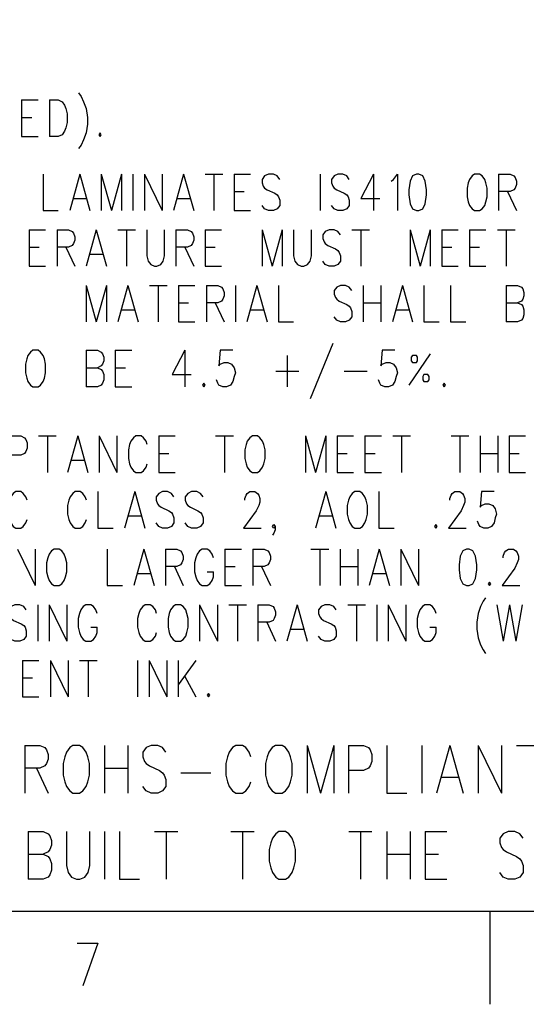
# Model space of a CAD drawing. Extents: x 2 to 38, y 4.3 to 27.6.
# Tile 3 of 33: x 8.3 to 11.2, y 4.3 to 9.9. Entities that reach past the tile are written whole.
import ezdxf

# ---------------------------------------------------------------- set-up
doc = ezdxf.new("R2010")
doc.units = 0
doc.layers.add('pho', color=1, linetype='CONTINUOUS')

msp = doc.modelspace()

# ---------------------------------------------------------------- linework, layer by layer
at = {"layer": 'pho', "color": 1}
for points in [[(2.54174, 4.85581), (2.54174, 27.07542), (37.45826, 27.07542), (37.45826, 4.85581), (2.54174, 4.85581)], [(8.66069, 9.52655), (8.67512, 9.50672), (8.68955, 9.47696), (8.70397, 9.43728), (8.71119, 9.38768), (8.71119, 9.348), (8.70397, 9.29841), (8.68955, 9.25873), (8.67512, 9.22897), (8.66069, 9.20913)], [(8.33605, 9.48688), (8.33605, 9.27857)], [(8.33605, 9.48688), (8.42984, 9.48688)], [(8.49476, 9.48688), (8.49476, 9.27857)], [(8.49476, 9.48688), (8.54526, 9.48688), (8.5669, 9.47696), (8.58133, 9.45712), (8.58855, 9.43728), (8.59576, 9.40752), (8.59576, 9.35792), (8.58855, 9.32817), (8.58133, 9.30833), (8.5669, 9.28849), (8.54526, 9.27857), (8.49476, 9.27857)], [(8.33605, 9.38768), (8.39376, 9.38768)], [(8.33605, 9.27857), (8.42984, 9.27857)], [(8.78333, 9.29841), (8.77612, 9.28849), (8.78333, 9.27857), (8.79054, 9.28849), (8.78333, 9.29841)], [(8.45869, 9.06365), (8.45869, 8.85534), (8.54526, 8.85534)], [(8.6679, 9.06365), (8.61019, 8.85534)], [(8.6679, 9.06365), (8.72562, 8.85534)], [(8.79054, 9.06365), (8.79054, 8.85534)], [(8.79054, 9.06365), (8.84826, 8.85534)], [(8.90597, 9.06365), (8.84826, 8.85534)], [(8.90597, 9.06365), (8.90597, 8.85534)], [(8.9709, 9.06365), (8.9709, 8.85534)], [(9.03582, 9.06365), (9.03582, 8.85534)], [(9.03582, 9.06365), (9.13682, 8.85534)], [(9.13682, 9.06365), (9.13682, 8.85534)], [(9.25946, 9.06365), (9.20175, 8.85534)], [(9.25946, 9.06365), (9.31718, 8.85534)], [(9.3821, 9.06365), (9.4831, 9.06365)], [(9.4326, 9.06365), (9.4326, 8.85534)], [(9.54803, 9.06365), (9.54803, 8.85534)], [(9.54803, 9.06365), (9.64181, 9.06365)], [(9.80774, 9.03389), (9.79331, 9.05373), (9.77167, 9.06365), (9.74281, 9.06365), (9.72117, 9.05373), (9.70674, 9.03389), (9.70674, 9.01405), (9.71396, 8.99421), (9.72117, 8.98429), (9.7356, 8.97437), (9.77888, 8.95453), (9.79331, 8.94461), (9.80053, 8.93469), (9.80774, 8.91485), (9.80774, 8.8851), (9.79331, 8.86526), (9.77167, 8.85534), (9.74281, 8.85534), (9.72117, 8.86526), (9.70674, 8.8851)], [(10.03859, 9.06365), (10.03859, 8.85534)], [(10.20452, 9.03389), (10.19009, 9.05373), (10.16845, 9.06365), (10.13959, 9.06365), (10.11795, 9.05373), (10.10352, 9.03389), (10.10352, 9.01405), (10.11073, 8.99421), (10.11795, 8.98429), (10.13238, 8.97437), (10.17566, 8.95453), (10.19009, 8.94461), (10.1973, 8.93469), (10.20452, 8.91485), (10.20452, 8.8851), (10.19009, 8.86526), (10.16845, 8.85534), (10.13959, 8.85534), (10.11795, 8.86526), (10.10352, 8.8851)], [(10.34159, 9.06365), (10.26945, 8.92477), (10.37766, 8.92477)], [(10.34159, 9.06365), (10.34159, 8.85534)], [(10.44259, 9.02397), (10.45701, 9.03389), (10.47866, 9.06365), (10.47866, 8.85534)], [(10.58687, 9.06365), (10.56523, 9.05373), (10.5508, 9.02397), (10.54358, 8.97437), (10.54358, 8.94461), (10.5508, 8.89502), (10.56523, 8.86526), (10.58687, 8.85534), (10.6013, 8.85534), (10.62294, 8.86526), (10.63737, 8.89502), (10.64458, 8.94461), (10.64458, 8.97437), (10.63737, 9.02397), (10.62294, 9.05373), (10.6013, 9.06365), (10.58687, 9.06365)], [(10.91872, 9.06365), (10.90429, 9.05373), (10.88986, 9.03389), (10.88265, 9.01405), (10.87544, 8.98429), (10.87544, 8.93469), (10.88265, 8.90493), (10.88986, 8.8851), (10.90429, 8.86526), (10.91872, 8.85534), (10.94758, 8.85534), (10.96201, 8.86526), (10.97643, 8.8851), (10.98365, 8.90493), (10.99086, 8.93469), (10.99086, 8.98429), (10.98365, 9.01405), (10.97643, 9.03389), (10.96201, 9.05373), (10.94758, 9.06365), (10.91872, 9.06365)], [(11.05579, 9.06365), (11.05579, 8.85534)], [(11.05579, 9.06365), (11.12072, 9.06365), (11.14236, 9.05373), (11.14957, 9.04381), (11.15679, 9.02397), (11.15679, 9.00413), (11.14957, 8.98429), (11.14236, 8.97437), (11.12072, 8.96445), (11.05579, 8.96445)], [(9.54803, 8.96445), (9.60574, 8.96445)], [(11.10629, 8.96445), (11.15679, 8.85534)], [(8.63183, 8.92477), (8.70397, 8.92477)], [(9.22339, 8.92477), (9.29553, 8.92477)], [(9.54803, 8.85534), (9.64181, 8.85534)], [(8.37934, 8.74622), (8.37934, 8.53791)], [(8.37934, 8.74622), (8.47312, 8.74622)], [(8.53805, 8.74622), (8.53805, 8.53791)], [(8.53805, 8.74622), (8.60298, 8.74622), (8.62462, 8.7363), (8.63183, 8.72638), (8.63905, 8.70655), (8.63905, 8.68671), (8.63183, 8.66687), (8.62462, 8.65695), (8.60298, 8.64703), (8.53805, 8.64703)], [(8.76169, 8.74622), (8.70397, 8.53791)], [(8.76169, 8.74622), (8.8194, 8.53791)], [(8.88433, 8.74622), (8.98533, 8.74622)], [(8.93483, 8.74622), (8.93483, 8.53791)], [(9.05025, 8.74622), (9.05025, 8.59743), (9.05747, 8.56767), (9.0719, 8.54783), (9.09354, 8.53791), (9.10797, 8.53791), (9.12961, 8.54783), (9.14404, 8.56767), (9.15125, 8.59743), (9.15125, 8.74622)], [(9.21618, 8.74622), (9.21618, 8.53791)], [(9.21618, 8.74622), (9.28111, 8.74622), (9.30275, 8.7363), (9.30996, 8.72638), (9.31718, 8.70655), (9.31718, 8.68671), (9.30996, 8.66687), (9.30275, 8.65695), (9.28111, 8.64703), (9.21618, 8.64703)], [(9.3821, 8.74622), (9.3821, 8.53791)], [(9.3821, 8.74622), (9.47589, 8.74622)], [(9.70674, 8.74622), (9.70674, 8.53791)], [(9.70674, 8.74622), (9.76445, 8.53791)], [(9.82217, 8.74622), (9.76445, 8.53791)], [(9.82217, 8.74622), (9.82217, 8.53791)], [(9.8871, 8.74622), (9.8871, 8.59743), (9.89431, 8.56767), (9.90874, 8.54783), (9.93038, 8.53791), (9.94481, 8.53791), (9.96645, 8.54783), (9.98088, 8.56767), (9.98809, 8.59743), (9.98809, 8.74622)], [(10.15402, 8.71646), (10.13959, 8.7363), (10.11795, 8.74622), (10.08909, 8.74622), (10.06745, 8.7363), (10.05302, 8.71646), (10.05302, 8.69663), (10.06024, 8.67679), (10.06745, 8.66687), (10.08188, 8.65695), (10.12516, 8.63711), (10.13959, 8.62719), (10.14681, 8.61727), (10.15402, 8.59743), (10.15402, 8.56767), (10.13959, 8.54783), (10.11795, 8.53791), (10.08909, 8.53791), (10.06745, 8.54783), (10.05302, 8.56767)], [(10.21895, 8.74622), (10.31995, 8.74622)], [(10.26945, 8.74622), (10.26945, 8.53791)], [(10.5508, 8.74622), (10.5508, 8.53791)], [(10.5508, 8.74622), (10.60851, 8.53791)], [(10.66622, 8.74622), (10.60851, 8.53791)], [(10.66622, 8.74622), (10.66622, 8.53791)], [(10.73115, 8.74622), (10.73115, 8.53791)], [(10.73115, 8.74622), (10.82494, 8.74622)], [(10.88986, 8.74622), (10.88986, 8.53791)], [(10.88986, 8.74622), (10.98365, 8.74622)], [(11.04858, 8.74622), (11.14957, 8.74622)], [(11.09907, 8.74622), (11.09907, 8.53791)], [(8.37934, 8.64703), (8.43705, 8.64703)], [(8.58855, 8.64703), (8.63905, 8.53791)], [(8.72562, 8.60735), (8.79776, 8.60735)], [(9.26668, 8.64703), (9.31718, 8.53791)], [(9.3821, 8.64703), (9.43982, 8.64703)], [(10.73115, 8.64703), (10.78887, 8.64703)], [(10.88986, 8.64703), (10.94758, 8.64703)], [(8.37934, 8.53791), (8.47312, 8.53791)], [(9.3821, 8.53791), (9.47589, 8.53791)], [(10.73115, 8.53791), (10.82494, 8.53791)], [(10.88986, 8.53791), (10.98365, 8.53791)], [(8.70397, 8.4288), (8.70397, 8.22049)], [(8.70397, 8.4288), (8.76169, 8.22049)], [(8.8194, 8.4288), (8.76169, 8.22049)], [(8.8194, 8.4288), (8.8194, 8.22049)], [(8.94204, 8.4288), (8.88433, 8.22049)], [(8.94204, 8.4288), (8.99975, 8.22049)], [(9.06468, 8.4288), (9.16568, 8.4288)], [(9.11518, 8.4288), (9.11518, 8.22049)], [(9.23061, 8.4288), (9.23061, 8.22049)], [(9.23061, 8.4288), (9.32439, 8.4288)], [(9.38932, 8.4288), (9.38932, 8.22049)], [(9.38932, 8.4288), (9.45425, 8.4288), (9.47589, 8.41888), (9.4831, 8.40896), (9.49032, 8.38912), (9.49032, 8.36928), (9.4831, 8.34944), (9.47589, 8.33953), (9.45425, 8.32961), (9.38932, 8.32961)], [(9.55524, 8.4288), (9.55524, 8.22049)], [(9.67789, 8.4288), (9.62017, 8.22049)], [(9.67789, 8.4288), (9.7356, 8.22049)], [(9.80053, 8.4288), (9.80053, 8.22049), (9.8871, 8.22049)], [(10.21895, 8.39904), (10.20452, 8.41888), (10.18288, 8.4288), (10.15402, 8.4288), (10.13238, 8.41888), (10.11795, 8.39904), (10.11795, 8.3792), (10.12516, 8.35936), (10.13238, 8.34944), (10.14681, 8.33953), (10.19009, 8.31969), (10.20452, 8.30977), (10.21173, 8.29985), (10.21895, 8.28001), (10.21895, 8.25025), (10.20452, 8.23041), (10.18288, 8.22049), (10.15402, 8.22049), (10.13238, 8.23041), (10.11795, 8.25025)], [(10.28387, 8.4288), (10.28387, 8.22049)], [(10.38487, 8.4288), (10.38487, 8.22049)], [(10.50751, 8.4288), (10.4498, 8.22049)], [(10.50751, 8.4288), (10.56523, 8.22049)], [(10.63015, 8.4288), (10.63015, 8.22049), (10.71672, 8.22049)], [(10.78165, 8.4288), (10.78165, 8.22049), (10.86822, 8.22049)], [(11.09907, 8.4288), (11.09907, 8.22049)], [(11.09907, 8.4288), (11.164, 8.4288), (11.18564, 8.41888), (11.19286, 8.40896), (11.20007, 8.38912), (11.20007, 8.36928), (11.19286, 8.34944), (11.18564, 8.33953), (11.164, 8.32961)], [(9.23061, 8.32961), (9.28832, 8.32961)], [(9.43982, 8.32961), (9.49032, 8.22049)], [(10.28387, 8.32961), (10.38487, 8.32961)], [(11.09907, 8.32961), (11.164, 8.32961), (11.18564, 8.31969), (11.19286, 8.30977), (11.20007, 8.28993), (11.20007, 8.26017), (11.19286, 8.24033), (11.18564, 8.23041), (11.164, 8.22049), (11.09907, 8.22049)], [(8.90597, 8.28993), (8.97811, 8.28993)], [(9.64181, 8.28993), (9.71396, 8.28993)], [(10.47144, 8.28993), (10.54358, 8.28993)], [(9.23061, 8.22049), (9.32439, 8.22049)], [(10.11073, 8.09815), (9.98088, 7.78073)], [(8.40098, 8.05847), (8.38655, 8.04855), (8.37212, 8.02872), (8.36491, 8.00888), (8.35769, 7.97912), (8.35769, 7.92952), (8.36491, 7.89976), (8.37212, 7.87992), (8.38655, 7.86008), (8.40098, 7.85016), (8.42984, 7.85016), (8.44426, 7.86008), (8.45869, 7.87992), (8.46591, 7.89976), (8.47312, 7.92952), (8.47312, 7.97912), (8.46591, 8.00888), (8.45869, 8.02872), (8.44426, 8.04855), (8.42984, 8.05847), (8.40098, 8.05847)], [(8.70397, 8.05847), (8.70397, 7.85016)], [(8.70397, 8.05847), (8.7689, 8.05847), (8.79054, 8.04855), (8.79776, 8.03863), (8.80497, 8.0188), (8.80497, 7.99896), (8.79776, 7.97912), (8.79054, 7.9692), (8.7689, 7.95928)], [(8.8699, 8.05847), (8.8699, 7.85016)], [(8.8699, 8.05847), (8.96368, 8.05847)], [(9.26668, 8.05847), (9.19454, 7.9196), (9.30275, 7.9196)], [(9.26668, 8.05847), (9.26668, 7.85016)], [(9.54082, 8.05847), (9.46867, 8.05847), (9.46146, 7.9692), (9.46867, 7.97912), (9.49032, 7.98904), (9.51196, 7.98904), (9.5336, 7.97912), (9.54803, 7.95928), (9.55524, 7.92952), (9.54803, 7.90968), (9.54082, 7.87992), (9.52639, 7.86008), (9.50475, 7.85016), (9.4831, 7.85016), (9.46146, 7.86008), (9.45425, 7.87), (9.44703, 7.88984)], [(10.46423, 8.05847), (10.39209, 8.05847), (10.38487, 7.9692), (10.39209, 7.97912), (10.41373, 7.98904), (10.43537, 7.98904), (10.45701, 7.97912), (10.47144, 7.95928), (10.47866, 7.92952), (10.47144, 7.90968), (10.46423, 7.87992), (10.4498, 7.86008), (10.42816, 7.85016), (10.40652, 7.85016), (10.38487, 7.86008), (10.37766, 7.87), (10.37044, 7.88984)], [(10.66622, 8.03863), (10.54358, 7.86008)], [(9.85102, 8.02872), (9.85102, 7.85016)], [(10.55801, 7.99896), (10.56523, 7.98904), (10.58687, 7.98904), (10.59408, 7.99896), (10.59408, 8.0188), (10.58687, 8.02872), (10.56523, 8.02872), (10.55801, 8.0188), (10.55801, 7.99896)], [(8.70397, 7.95928), (8.7689, 7.95928), (8.79054, 7.94936), (8.79776, 7.93944), (8.80497, 7.9196), (8.80497, 7.88984), (8.79776, 7.87), (8.79054, 7.86008), (8.7689, 7.85016), (8.70397, 7.85016)], [(8.8699, 7.95928), (8.92761, 7.95928)], [(9.7861, 7.93944), (9.91595, 7.93944)], [(10.17566, 7.93944), (10.30552, 7.93944)], [(9.37489, 7.87), (9.36768, 7.86008), (9.37489, 7.85016), (9.3821, 7.86008), (9.37489, 7.87)], [(10.63015, 7.87992), (10.6518, 7.87992), (10.65901, 7.88984), (10.65901, 7.90968), (10.6518, 7.9196), (10.63015, 7.9196), (10.62294, 7.90968), (10.62294, 7.88984), (10.63015, 7.87992)], [(10.74558, 7.87), (10.73837, 7.86008), (10.74558, 7.85016), (10.75279, 7.86008), (10.74558, 7.87)], [(8.8699, 7.85016), (8.96368, 7.85016)], [(8.26651, 7.56964), (8.33143, 7.56964), (8.35308, 7.55972), (8.36029, 7.5498), (8.36751, 7.52996), (8.36751, 7.50021), (8.36029, 7.48037), (8.35308, 7.47045), (8.33143, 7.46053), (8.26651, 7.46053)], [(8.43243, 7.56964), (8.53343, 7.56964)], [(8.48293, 7.56964), (8.48293, 7.36133)], [(8.65607, 7.56964), (8.59836, 7.36133)], [(8.65607, 7.56964), (8.71378, 7.36133)], [(8.77871, 7.56964), (8.77871, 7.36133)], [(8.77871, 7.56964), (8.87971, 7.36133)], [(8.87971, 7.56964), (8.87971, 7.36133)], [(9.05285, 7.52004), (9.04564, 7.53988), (9.03121, 7.55972), (9.01678, 7.56964), (8.98792, 7.56964), (8.97349, 7.55972), (8.95907, 7.53988), (8.95185, 7.52004), (8.94464, 7.49029), (8.94464, 7.44069), (8.95185, 7.41093), (8.95907, 7.39109), (8.97349, 7.37125), (8.98792, 7.36133), (9.01678, 7.36133), (9.03121, 7.37125), (9.04564, 7.39109), (9.05285, 7.41093)], [(9.11778, 7.56964), (9.11778, 7.36133)], [(9.11778, 7.56964), (9.21156, 7.56964)], [(9.44241, 7.56964), (9.54341, 7.56964)], [(9.49291, 7.56964), (9.49291, 7.36133)], [(9.65163, 7.56964), (9.6372, 7.55972), (9.62277, 7.53988), (9.61555, 7.52004), (9.60834, 7.49029), (9.60834, 7.44069), (9.61555, 7.41093), (9.62277, 7.39109), (9.6372, 7.37125), (9.65163, 7.36133), (9.68048, 7.36133), (9.69491, 7.37125), (9.70934, 7.39109), (9.71655, 7.41093), (9.72377, 7.44069), (9.72377, 7.49029), (9.71655, 7.52004), (9.70934, 7.53988), (9.69491, 7.55972), (9.68048, 7.56964), (9.65163, 7.56964)], [(9.95462, 7.56964), (9.95462, 7.36133)], [(9.95462, 7.56964), (10.01233, 7.36133)], [(10.07005, 7.56964), (10.01233, 7.36133)], [(10.07005, 7.56964), (10.07005, 7.36133)], [(10.13497, 7.56964), (10.13497, 7.36133)], [(10.13497, 7.56964), (10.22876, 7.56964)], [(10.29369, 7.56964), (10.29369, 7.36133)], [(10.29369, 7.56964), (10.38747, 7.56964)], [(10.4524, 7.56964), (10.5534, 7.56964)], [(10.5029, 7.56964), (10.5029, 7.36133)], [(10.78425, 7.56964), (10.88525, 7.56964)], [(10.83475, 7.56964), (10.83475, 7.36133)], [(10.95017, 7.56964), (10.95017, 7.36133)], [(11.05117, 7.56964), (11.05117, 7.36133)], [(11.1161, 7.56964), (11.1161, 7.36133)], [(11.1161, 7.56964), (11.20988, 7.56964)], [(8.62, 7.43077), (8.69214, 7.43077)], [(9.11778, 7.47045), (9.17549, 7.47045)], [(10.13497, 7.47045), (10.19269, 7.47045)], [(10.29369, 7.47045), (10.3514, 7.47045)], [(10.95017, 7.47045), (11.05117, 7.47045)], [(11.1161, 7.47045), (11.17381, 7.47045)], [(9.11778, 7.36133), (9.21156, 7.36133)], [(10.13497, 7.36133), (10.22876, 7.36133)], [(10.29369, 7.36133), (10.38747, 7.36133)], [(11.1161, 7.36133), (11.20988, 7.36133)], [(8.36751, 7.20262), (8.36029, 7.22246), (8.34586, 7.2423), (8.33143, 7.25222), (8.30258, 7.25222), (8.28815, 7.2423), (8.27372, 7.22246), (8.26651, 7.20262), (8.25929, 7.17286), (8.25929, 7.12327), (8.26651, 7.09351), (8.27372, 7.07367), (8.28815, 7.05383), (8.30258, 7.04391), (8.33143, 7.04391), (8.34586, 7.05383), (8.36029, 7.07367), (8.36751, 7.09351)], [(8.70657, 7.20262), (8.69936, 7.22246), (8.68493, 7.2423), (8.6705, 7.25222), (8.64164, 7.25222), (8.62721, 7.2423)], [(8.7715, 7.25222), (8.7715, 7.04391), (8.85807, 7.04391)], [(8.98071, 7.25222), (8.923, 7.04391)], [(8.98071, 7.25222), (9.03842, 7.04391)], [(9.20435, 7.22246), (9.18992, 7.2423), (9.16828, 7.25222), (9.13942, 7.25222), (9.11778, 7.2423), (9.10335, 7.22246), (9.10335, 7.20262), (9.11056, 7.18278), (9.11778, 7.17286), (9.13221, 7.16294), (9.17549, 7.1431), (9.18992, 7.13319), (9.19713, 7.12327), (9.20435, 7.10343), (9.20435, 7.07367), (9.18992, 7.05383), (9.16828, 7.04391), (9.13942, 7.04391), (9.11778, 7.05383), (9.10335, 7.07367)], [(9.37027, 7.22246), (9.35585, 7.2423), (9.3342, 7.25222), (9.30535, 7.25222), (9.2837, 7.2423), (9.26928, 7.22246), (9.26928, 7.20262), (9.27649, 7.18278), (9.2837, 7.17286), (9.29813, 7.16294), (9.34142, 7.1431), (9.35585, 7.13319), (9.36306, 7.12327), (9.37027, 7.10343), (9.37027, 7.07367), (9.35585, 7.05383), (9.3342, 7.04391), (9.30535, 7.04391), (9.2837, 7.05383), (9.26928, 7.07367)], [(9.60834, 7.20262), (9.60834, 7.21254), (9.61555, 7.23238), (9.62277, 7.2423), (9.6372, 7.25222), (9.66605, 7.25222), (9.68048, 7.2423), (9.6877, 7.23238), (9.69491, 7.21254), (9.69491, 7.1927), (9.6877, 7.17286), (9.67327, 7.1431), (9.60113, 7.04391), (9.70212, 7.04391)], [(10.07005, 7.25222), (10.01233, 7.04391)], [(10.07005, 7.25222), (10.12776, 7.04391)], [(10.23597, 7.25222), (10.22154, 7.2423), (10.20712, 7.22246), (10.1999, 7.20262), (10.19269, 7.17286), (10.19269, 7.12327), (10.1999, 7.09351), (10.20712, 7.07367), (10.22154, 7.05383), (10.23597, 7.04391), (10.26483, 7.04391), (10.27926, 7.05383), (10.29369, 7.07367), (10.3009, 7.09351), (10.30811, 7.12327), (10.30811, 7.17286), (10.3009, 7.20262), (10.29369, 7.22246), (10.27926, 7.2423), (10.26483, 7.25222), (10.23597, 7.25222)], [(10.37304, 7.25222), (10.37304, 7.04391), (10.45961, 7.04391)], [(10.77703, 7.20262), (10.77703, 7.21254), (10.78425, 7.23238), (10.79146, 7.2423), (10.80589, 7.25222), (10.83475, 7.25222), (10.84918, 7.2423), (10.85639, 7.23238), (10.8636, 7.21254), (10.8636, 7.1927), (10.85639, 7.17286), (10.84196, 7.1431), (10.76982, 7.04391), (10.87082, 7.04391)], [(11.02953, 7.25222), (10.95739, 7.25222), (10.95017, 7.16294), (10.95739, 7.17286), (10.97903, 7.18278), (11.00067, 7.18278), (11.02232, 7.17286), (11.03674, 7.15302), (11.04396, 7.12327), (11.03674, 7.10343), (11.02953, 7.07367), (11.0151, 7.05383), (10.99346, 7.04391), (10.97182, 7.04391), (10.95017, 7.05383), (10.94296, 7.06375), (10.93575, 7.08359)], [(8.62721, 7.2423), (8.61279, 7.22246), (8.60557, 7.20262), (8.59836, 7.17286), (8.59836, 7.12327), (8.60557, 7.09351), (8.61279, 7.07367), (8.62721, 7.05383)], [(8.62721, 7.05383), (8.64164, 7.04391), (8.6705, 7.04391), (8.68493, 7.05383), (8.69936, 7.07367), (8.70657, 7.09351)], [(8.94464, 7.11335), (9.01678, 7.11335)], [(10.03398, 7.11335), (10.10612, 7.11335)], [(9.78148, 7.05383), (9.77427, 7.04391), (9.76705, 7.05383), (9.77427, 7.06375), (9.78148, 7.05383), (9.78148, 7.03399), (9.77427, 7.01415), (9.76705, 7.00423)], [(10.69768, 7.06375), (10.69046, 7.05383), (10.69768, 7.04391), (10.70489, 7.05383), (10.69768, 7.06375)], [(8.31229, 6.92422), (8.41329, 6.71591)], [(8.41329, 6.92422), (8.41329, 6.71591)], [(8.5215, 6.92422), (8.50708, 6.9143), (8.49265, 6.89446), (8.48543, 6.87462), (8.47822, 6.84486), (8.47822, 6.79526), (8.48543, 6.7655), (8.49265, 6.74566), (8.50708, 6.72583), (8.5215, 6.71591), (8.55036, 6.71591), (8.56479, 6.72583), (8.57922, 6.74566), (8.58643, 6.7655), (8.59365, 6.79526), (8.59365, 6.84486), (8.58643, 6.87462), (8.57922, 6.89446), (8.56479, 6.9143), (8.55036, 6.92422), (8.5215, 6.92422)], [(8.8245, 6.92422), (8.8245, 6.71591), (8.91107, 6.71591)], [(9.03371, 6.92422), (8.976, 6.71591)], [(9.03371, 6.92422), (9.09142, 6.71591)], [(9.15635, 6.92422), (9.15635, 6.71591)], [(9.15635, 6.92422), (9.22128, 6.92422), (9.24292, 6.9143), (9.25013, 6.90438), (9.25735, 6.88454), (9.25735, 6.8647), (9.25013, 6.84486), (9.24292, 6.83494), (9.22128, 6.82502), (9.15635, 6.82502)], [(9.43049, 6.87462), (9.42327, 6.89446), (9.40885, 6.9143), (9.39442, 6.92422), (9.36556, 6.92422), (9.35113, 6.9143), (9.3367, 6.89446), (9.32949, 6.87462), (9.32228, 6.84486), (9.32228, 6.79526), (9.32949, 6.7655), (9.3367, 6.74566), (9.35113, 6.72583), (9.36556, 6.71591), (9.39442, 6.71591), (9.40885, 6.72583), (9.42327, 6.74566), (9.43049, 6.7655), (9.43049, 6.79526)], [(9.49541, 6.92422), (9.49541, 6.71591)], [(9.49541, 6.92422), (9.5892, 6.92422)], [(9.65413, 6.92422), (9.65413, 6.71591)], [(9.65413, 6.92422), (9.71905, 6.92422), (9.7407, 6.9143), (9.74791, 6.90438), (9.75512, 6.88454), (9.75512, 6.8647), (9.74791, 6.84486), (9.7407, 6.83494), (9.71905, 6.82502), (9.65413, 6.82502)], [(9.98598, 6.92422), (10.08698, 6.92422)], [(10.03648, 6.92422), (10.03648, 6.71591)], [(10.1519, 6.92422), (10.1519, 6.71591)], [(10.2529, 6.92422), (10.2529, 6.71591)], [(10.37554, 6.92422), (10.31783, 6.71591)], [(10.37554, 6.92422), (10.43326, 6.71591)], [(10.49818, 6.92422), (10.49818, 6.71591)], [(10.49818, 6.92422), (10.59918, 6.71591)], [(10.59918, 6.92422), (10.59918, 6.71591)], [(10.87332, 6.92422), (10.85168, 6.9143), (10.83725, 6.88454), (10.83003, 6.83494), (10.83003, 6.80518), (10.83725, 6.75558), (10.85168, 6.72583), (10.87332, 6.71591), (10.88775, 6.71591), (10.90939, 6.72583), (10.92382, 6.75558), (10.93103, 6.80518), (10.93103, 6.83494), (10.92382, 6.88454), (10.90939, 6.9143), (10.88775, 6.92422), (10.87332, 6.92422)], [(11.08253, 6.87462), (11.08253, 6.88454), (11.08974, 6.90438), (11.09696, 6.9143), (11.11139, 6.92422), (11.14024, 6.92422), (11.15467, 6.9143), (11.16189, 6.90438), (11.1691, 6.88454), (11.1691, 6.8647), (11.16189, 6.84486), (11.14746, 6.8151), (11.07532, 6.71591), (11.17631, 6.71591)], [(9.20685, 6.82502), (9.25735, 6.71591)], [(9.49541, 6.82502), (9.55313, 6.82502)], [(9.70463, 6.82502), (9.75512, 6.71591)], [(10.1519, 6.82502), (10.2529, 6.82502)], [(8.99764, 6.78534), (9.06978, 6.78534)], [(9.39442, 6.79526), (9.43049, 6.79526)], [(10.33947, 6.78534), (10.41161, 6.78534)], [(9.49541, 6.71591), (9.5892, 6.71591)], [(11.00317, 6.73575), (10.99596, 6.72583), (11.00317, 6.71591), (11.01039, 6.72583), (11.00317, 6.73575)], [(10.98153, 6.64647), (10.9671, 6.62663), (10.95268, 6.59687), (10.93825, 6.55719), (10.93103, 6.5076), (10.93103, 6.46792), (10.93825, 6.41832), (10.95268, 6.37864), (10.9671, 6.34889), (10.98153, 6.32905)], [(8.36279, 6.57703), (8.34836, 6.59687), (8.32672, 6.60679), (8.29786, 6.60679), (8.27622, 6.59687), (8.26179, 6.57703), (8.26179, 6.55719), (8.26901, 6.53736), (8.27622, 6.52744), (8.29065, 6.51752), (8.33394, 6.49768), (8.34836, 6.48776), (8.35558, 6.47784), (8.36279, 6.458), (8.36279, 6.42824), (8.34836, 6.4084), (8.32672, 6.39848), (8.29786, 6.39848), (8.27622, 6.4084), (8.26179, 6.42824)], [(8.42772, 6.60679), (8.42772, 6.39848)], [(8.49265, 6.60679), (8.49265, 6.39848)], [(8.49265, 6.60679), (8.59365, 6.39848)], [(8.59365, 6.60679), (8.59365, 6.39848)], [(8.76678, 6.55719), (8.75957, 6.57703), (8.74514, 6.59687), (8.73071, 6.60679), (8.70186, 6.60679), (8.68743, 6.59687), (8.673, 6.57703), (8.66579, 6.55719), (8.65857, 6.52744), (8.65857, 6.47784), (8.66579, 6.44808), (8.673, 6.42824), (8.68743, 6.4084), (8.70186, 6.39848), (8.73071, 6.39848), (8.74514, 6.4084), (8.75957, 6.42824), (8.76678, 6.44808), (8.76678, 6.47784)], [(9.10585, 6.55719), (9.09864, 6.57703), (9.08421, 6.59687), (9.06978, 6.60679), (9.04092, 6.60679), (9.02649, 6.59687), (9.01207, 6.57703), (9.00485, 6.55719), (8.99764, 6.52744), (8.99764, 6.47784), (9.00485, 6.44808), (9.01207, 6.42824), (9.02649, 6.4084), (9.04092, 6.39848), (9.06978, 6.39848), (9.08421, 6.4084), (9.09864, 6.42824), (9.10585, 6.44808)], [(9.21406, 6.60679), (9.19963, 6.59687), (9.18521, 6.57703), (9.17799, 6.55719), (9.17078, 6.52744), (9.17078, 6.47784), (9.17799, 6.44808), (9.18521, 6.42824), (9.19963, 6.4084), (9.21406, 6.39848), (9.24292, 6.39848), (9.25735, 6.4084), (9.27178, 6.42824), (9.27899, 6.44808), (9.2862, 6.47784), (9.2862, 6.52744), (9.27899, 6.55719), (9.27178, 6.57703), (9.25735, 6.59687), (9.24292, 6.60679), (9.21406, 6.60679)], [(9.35113, 6.60679), (9.35113, 6.39848)], [(9.35113, 6.60679), (9.45213, 6.39848)], [(9.45213, 6.60679), (9.45213, 6.39848)], [(9.51706, 6.60679), (9.61806, 6.60679)], [(9.56756, 6.60679), (9.56756, 6.39848)], [(9.68298, 6.60679), (9.68298, 6.39848)], [(9.68298, 6.60679), (9.74791, 6.60679), (9.76955, 6.59687), (9.77677, 6.58695), (9.78398, 6.56711), (9.78398, 6.54728), (9.77677, 6.52744), (9.76955, 6.51752), (9.74791, 6.5076), (9.68298, 6.5076)], [(9.90662, 6.60679), (9.84891, 6.39848)], [(9.90662, 6.60679), (9.96434, 6.39848)], [(10.13026, 6.57703), (10.11583, 6.59687), (10.09419, 6.60679), (10.06533, 6.60679), (10.04369, 6.59687), (10.02926, 6.57703), (10.02926, 6.55719), (10.03648, 6.53736), (10.04369, 6.52744), (10.05812, 6.51752), (10.1014, 6.49768), (10.11583, 6.48776), (10.12305, 6.47784), (10.13026, 6.458), (10.13026, 6.42824), (10.11583, 6.4084), (10.09419, 6.39848), (10.06533, 6.39848), (10.04369, 6.4084), (10.02926, 6.42824)], [(10.19519, 6.60679), (10.29619, 6.60679)], [(10.24569, 6.60679), (10.24569, 6.39848)], [(10.36111, 6.60679), (10.36111, 6.39848)], [(10.42604, 6.60679), (10.42604, 6.39848)], [(10.42604, 6.60679), (10.52704, 6.39848)], [(10.52704, 6.60679), (10.52704, 6.39848)], [(10.70018, 6.55719), (10.69297, 6.57703), (10.67854, 6.59687), (10.66411, 6.60679), (10.63525, 6.60679), (10.62082, 6.59687), (10.6064, 6.57703), (10.59918, 6.55719), (10.59197, 6.52744), (10.59197, 6.47784), (10.59918, 6.44808), (10.6064, 6.42824), (10.62082, 6.4084), (10.63525, 6.39848), (10.66411, 6.39848), (10.67854, 6.4084), (10.69297, 6.42824), (10.70018, 6.44808), (10.70018, 6.47784)], [(11.04646, 6.60679), (11.08253, 6.39848)], [(11.1186, 6.60679), (11.08253, 6.39848)], [(11.1186, 6.60679), (11.15467, 6.39848)], [(11.19074, 6.60679), (11.15467, 6.39848)], [(8.73071, 6.47784), (8.76678, 6.47784)], [(9.73348, 6.5076), (9.78398, 6.39848)], [(9.87055, 6.46792), (9.94269, 6.46792)], [(10.66411, 6.47784), (10.70018, 6.47784)], [(8.34115, 6.28937), (8.34115, 6.08106)], [(8.34115, 6.28937), (8.43493, 6.28937)], [(8.49986, 6.28937), (8.49986, 6.08106)], [(8.49986, 6.28937), (8.60086, 6.08106)], [(8.60086, 6.28937), (8.60086, 6.08106)], [(8.66579, 6.28937), (8.76678, 6.28937)], [(8.71629, 6.28937), (8.71629, 6.08106)], [(8.99764, 6.28937), (8.99764, 6.08106)], [(9.06257, 6.28937), (9.06257, 6.08106)], [(9.06257, 6.28937), (9.16356, 6.08106)], [(9.16356, 6.28937), (9.16356, 6.08106)], [(9.22849, 6.28937), (9.22849, 6.08106)], [(9.32949, 6.28937), (9.22849, 6.1505)], [(8.34115, 6.19017), (8.39886, 6.19017)], [(9.26456, 6.20009), (9.32949, 6.08106)], [(8.34115, 6.08106), (8.43493, 6.08106)], [(9.40163, 6.1009), (9.39442, 6.09098), (9.40163, 6.08106), (9.40885, 6.09098), (9.40163, 6.1009)], [(8.35451, 5.80423), (8.35451, 5.53086)], [(8.35451, 5.80423), (8.43972, 5.80423), (8.46812, 5.79121), (8.47759, 5.7782), (8.48705, 5.75216), (8.48705, 5.72613), (8.47759, 5.70009), (8.46812, 5.68707), (8.43972, 5.67405), (8.35451, 5.67405)], [(8.62906, 5.80423), (8.61013, 5.79121), (8.59119, 5.76518), (8.58173, 5.73914), (8.57226, 5.70009), (8.57226, 5.635), (8.58173, 5.59595), (8.59119, 5.56991), (8.61013, 5.54388), (8.62906, 5.53086), (8.66693, 5.53086), (8.68587, 5.54388), (8.7048, 5.56991), (8.71427, 5.59595), (8.72374, 5.635), (8.72374, 5.70009), (8.71427, 5.73914), (8.7048, 5.76518), (8.68587, 5.79121), (8.66693, 5.80423), (8.62906, 5.80423)], [(8.80894, 5.80423), (8.80894, 5.53086)], [(8.94149, 5.80423), (8.94149, 5.53086)], [(9.15924, 5.76518), (9.1403, 5.79121), (9.1119, 5.80423), (9.07403, 5.80423), (9.04563, 5.79121), (9.02669, 5.76518), (9.02669, 5.73914), (9.03616, 5.71311), (9.04563, 5.70009), (9.06456, 5.68707), (9.12137, 5.66104), (9.1403, 5.64802), (9.14977, 5.635), (9.15924, 5.60897), (9.15924, 5.56991), (9.1403, 5.54388), (9.1119, 5.53086), (9.07403, 5.53086), (9.04563, 5.54388), (9.02669, 5.56991)], [(9.64207, 5.73914), (9.63261, 5.76518), (9.61367, 5.79121), (9.59474, 5.80423), (9.55687, 5.80423), (9.53793, 5.79121), (9.519, 5.76518), (9.50953, 5.73914), (9.50006, 5.70009), (9.50006, 5.635), (9.50953, 5.59595), (9.519, 5.56991), (9.53793, 5.54388), (9.55687, 5.53086), (9.59474, 5.53086), (9.61367, 5.54388), (9.63261, 5.56991), (9.64207, 5.59595)], [(9.78408, 5.80423), (9.76515, 5.79121), (9.74621, 5.76518), (9.73675, 5.73914), (9.72728, 5.70009), (9.72728, 5.635), (9.73675, 5.59595), (9.74621, 5.56991), (9.76515, 5.54388), (9.78408, 5.53086), (9.82195, 5.53086), (9.84089, 5.54388), (9.85982, 5.56991), (9.86929, 5.59595), (9.87876, 5.635), (9.87876, 5.70009), (9.86929, 5.73914), (9.85982, 5.76518), (9.84089, 5.79121), (9.82195, 5.80423), (9.78408, 5.80423)], [(9.96396, 5.80423), (9.96396, 5.53086)], [(9.96396, 5.80423), (10.0397, 5.53086)], [(10.11544, 5.80423), (10.0397, 5.53086)], [(10.11544, 5.80423), (10.11544, 5.53086)], [(10.20065, 5.80423), (10.20065, 5.53086)], [(10.20065, 5.80423), (10.28586, 5.80423), (10.31426, 5.79121), (10.32372, 5.7782), (10.33319, 5.75216), (10.33319, 5.71311), (10.32372, 5.68707), (10.31426, 5.67405), (10.28586, 5.66104), (10.20065, 5.66104)], [(10.4184, 5.80423), (10.4184, 5.53086), (10.53201, 5.53086)], [(10.61721, 5.80423), (10.61721, 5.53086)], [(10.77816, 5.80423), (10.70242, 5.53086)], [(10.77816, 5.80423), (10.8539, 5.53086)], [(10.9391, 5.80423), (10.9391, 5.53086)], [(10.9391, 5.80423), (11.07165, 5.53086)], [(11.07165, 5.80423), (11.07165, 5.53086)], [(11.15685, 5.80423), (11.2894, 5.80423)], [(8.42078, 5.67405), (8.48705, 5.53086)], [(8.80894, 5.67405), (8.94149, 5.67405)], [(9.24444, 5.64802), (9.41486, 5.64802)], [(10.73082, 5.62198), (10.8255, 5.62198)], [(8.37394, 5.31328), (8.37394, 5.03991)], [(8.37394, 5.31328), (8.45914, 5.31328), (8.48755, 5.30027), (8.49701, 5.28725), (8.50648, 5.26121), (8.50648, 5.23518), (8.49701, 5.20914), (8.48755, 5.19612), (8.45914, 5.18311)], [(8.59169, 5.31328), (8.59169, 5.11802), (8.60115, 5.07897), (8.62009, 5.05293), (8.64849, 5.03991), (8.66743, 5.03991), (8.69583, 5.05293), (8.71476, 5.07897), (8.72423, 5.11802), (8.72423, 5.31328)], [(8.80944, 5.31328), (8.80944, 5.03991)], [(8.89464, 5.31328), (8.89464, 5.03991), (9.00825, 5.03991)], [(9.09346, 5.31328), (9.226, 5.31328)], [(9.15973, 5.31328), (9.15973, 5.03991)], [(9.52896, 5.31328), (9.6615, 5.31328)], [(9.59523, 5.31328), (9.59523, 5.03991)], [(9.80351, 5.31328), (9.78458, 5.30027), (9.76564, 5.27423), (9.75617, 5.2482), (9.74671, 5.20914), (9.74671, 5.14405), (9.75617, 5.105), (9.76564, 5.07897), (9.78458, 5.05293), (9.80351, 5.03991), (9.84138, 5.03991), (9.86032, 5.05293), (9.87925, 5.07897), (9.88872, 5.105), (9.89819, 5.14405), (9.89819, 5.20914), (9.88872, 5.2482), (9.87925, 5.27423), (9.86032, 5.30027), (9.84138, 5.31328), (9.80351, 5.31328)], [(10.20114, 5.31328), (10.33368, 5.31328)], [(10.26741, 5.31328), (10.26741, 5.03991)], [(10.41889, 5.31328), (10.41889, 5.03991)], [(10.55143, 5.31328), (10.55143, 5.03991)], [(10.63664, 5.31328), (10.63664, 5.03991)], [(10.63664, 5.31328), (10.75972, 5.31328)], [(11.19522, 5.27423), (11.17628, 5.30027), (11.14788, 5.31328), (11.11001, 5.31328), (11.08161, 5.30027), (11.06267, 5.27423), (11.06267, 5.2482), (11.07214, 5.22216), (11.08161, 5.20914), (11.10054, 5.19612), (11.15735, 5.17009), (11.17628, 5.15707), (11.18575, 5.14405), (11.19522, 5.11802), (11.19522, 5.07897), (11.17628, 5.05293), (11.14788, 5.03991), (11.11001, 5.03991), (11.08161, 5.05293), (11.06267, 5.07897)], [(8.37394, 5.18311), (8.45914, 5.18311), (8.48755, 5.17009), (8.49701, 5.15707), (8.50648, 5.13104), (8.50648, 5.09198), (8.49701, 5.06595), (8.48755, 5.05293), (8.45914, 5.03991), (8.37394, 5.03991)], [(10.41889, 5.18311), (10.55143, 5.18311)], [(10.63664, 5.18311), (10.71238, 5.18311)], [(10.63664, 5.03991), (10.75972, 5.03991)], [(11.00635, 4.85581), (11.00635, 4.32677)], [(8.65213, 4.6756), (8.76996, 4.6756)], [(8.76996, 4.6756), (8.68579, 4.43258)]]:
    msp.add_lwpolyline(points, dxfattribs=at)

doc.saveas('drawing.dxf')
